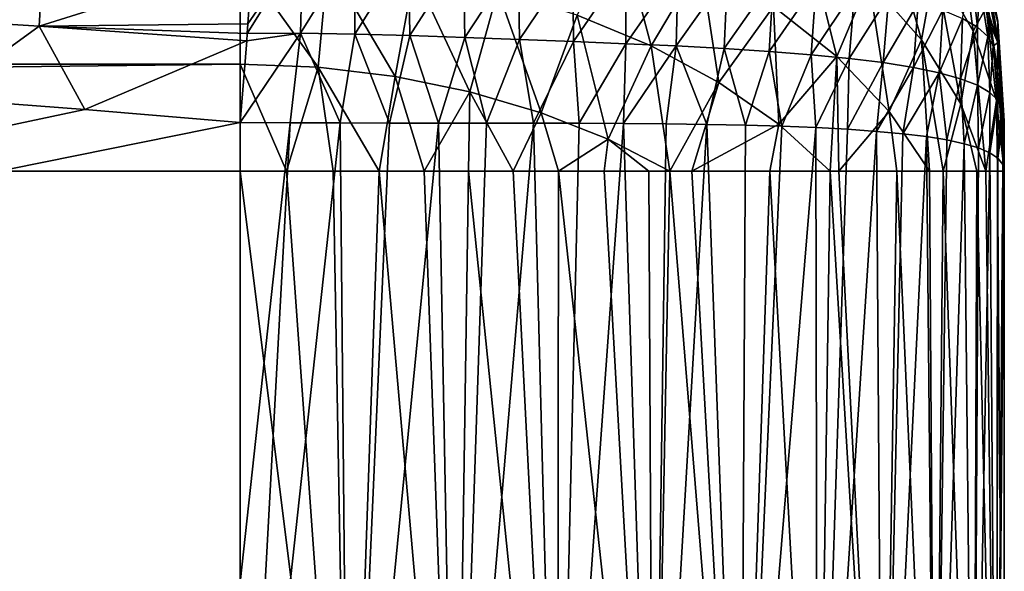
# Model space of a CAD drawing. Header units: metres. Extents: x -90 to 90, y -123 to 74.
# Tile 108 of 131: x 68.04 to 83.5, y -5.1 to 3.56. Entities that reach past the tile are written whole.
import ezdxf

# ---------------------------------------------------------------- set-up
doc = ezdxf.new("R2010")
doc.units = ezdxf.units.M
doc.layers.add('solid_11662012', color=7, linetype='CONTINUOUS')

msp = doc.modelspace()

# ---------------------------------------------------------------- linework, layer by layer
at = {"layer": 'solid_11662012'}
for points in [[(81.592293, 5.400526, 15.436623), (81.375198, 4.184343, 16.622175), (82.200935, 3.244826, 15.52442)], [(82.41317, 4.424079, 14.295718), (81.592293, 5.400526, 15.436623), (82.200935, 3.244826, 15.52442)], [(77.451637, 5.042865, 20.179392), (76.793777, 3.636334, 20.986382), (77.956993, 3.152745, 20.421345)], [(78.731529, 4.460193, 19.498585), (77.451637, 5.042865, 20.179392), (77.956993, 3.152745, 20.421345)], [(80.355637, 5.039603, 17.621483), (79.87838, 3.770264, 18.692453), (80.871101, 2.98577, 17.775831)], [(81.375198, 4.184343, 16.622175), (80.355637, 5.039603, 17.621483), (80.871101, 2.98577, 17.775831)], [(83.09111, 5.080885, 1.883264), (83.09111, 4.812958, 6.447001), (83.397339, 3.279785, 6.307417)], [(83.397339, 3.541911, 1.842489), (83.09111, 5.080885, 1.883264), (83.397339, 3.279785, 6.307417)], [(83.09111, 5.054994, -2.688258), (83.09111, 5.080885, 1.883264), (83.397339, 3.541911, 1.842489)], [(83.397339, 3.51658, -2.630055), (83.09111, 5.054994, -2.688258), (83.397339, 3.541911, 1.842489)], [(83.09111, 4.735392, -7.248669), (83.09111, 5.054994, -2.688258), (83.397339, 3.51658, -2.630055)], [(82.822884, 4.806251, 12.135476), (82.41317, 4.424079, 14.295718), (83.012077, 3.381633, 13.077699)], [(82.822884, 4.806251, 12.135476), (83.012077, 3.381633, 13.077699), (83.215088, 3.752648, 10.901374)], [(83.39225, 2.769708, 10.747754), (83.397339, 3.279785, 6.307417), (83.09111, 4.812958, 6.447001)], [(83.215088, 3.752648, 10.901374), (83.39225, 2.769708, 10.747754), (83.09111, 4.812958, 6.447001)], [(68.344963, 3.463356, -22.427225), (65.080696, 3.665881, -22.428926), (68.421249, 4.713299, -22.205538)], [(68.344963, 3.463356, -22.427225), (68.421249, 4.713299, -22.205538), (71.694153, 4.513287, -22.197544)], [(72.488602, 4.75018, -22.097145), (72.449776, 3.350208, -22.372469), (71.613564, 3.343857, -22.411152)], [(71.624947, 3.497856, -22.3904), (72.488602, 4.75018, -22.097145), (71.613564, 3.343857, -22.411152)], [(71.624947, 3.497856, -22.3904), (71.694153, 4.513287, -22.197544), (72.488602, 4.75018, -22.097145)], [(73.302292, 4.725724, -22.004528), (72.449776, 3.350208, -22.372469), (72.488602, 4.75018, -22.097145)], [(73.302292, 4.725724, -22.004528), (73.301994, 3.336849, -22.274693), (72.449776, 3.350208, -22.372469)], [(74.143349, 4.679204, -21.85253), (73.301994, 3.336849, -22.274693), (73.302292, 4.725724, -22.004528)], [(74.143349, 4.679204, -21.85253), (74.164787, 3.312792, -22.112789), (73.301994, 3.336849, -22.274693)], [(75.00132, 4.621402, -21.632788), (74.164787, 3.312792, -22.112789), (74.143349, 4.679204, -21.85253)], [(83.397339, 3.203898, -7.091727), (83.09111, 4.735392, -7.248669), (83.397339, 3.51658, -2.630055)], [(83.109947, 4.12416, -11.336843), (83.09111, 4.735392, -7.248669), (83.397339, 3.203898, -7.091727)], [(71.5, 4.525639, 22.025469), (-71.5, 4.525639, 22.025469), (-71.5, 2.864239, 22.381847)], [(71.5, 2.864239, 22.381847), (71.5, 4.525639, 22.025469), (-71.5, 2.864239, 22.381847)], [(68.344963, 3.463356, -22.427225), (71.694153, 4.513287, -22.197544), (71.624947, 3.497856, -22.3904)], [(72.727524, 2.815648, 22.325073), (71.5, 4.525639, 22.025469), (71.5, 2.864239, 22.381847)], [(72.877892, 4.468934, 21.959213), (71.5, 4.525639, 22.025469), (72.727524, 2.815648, 22.325073)], [(75.00132, 4.621402, -21.632788), (75.030052, 3.283492, -21.88341), (74.164787, 3.312792, -22.112789)], [(75.865028, 4.55957, -21.338856), (75.030052, 3.283492, -21.88341), (75.00132, 4.621402, -21.632788)], [(75.865028, 4.55957, -21.338856), (75.889381, 3.252332, -21.584257), (75.030052, 3.283492, -21.88341)], [(76.723366, 4.4958, -20.967995), (75.889381, 3.252332, -21.584257), (75.865028, 4.55957, -21.338856)], [(76.723366, 4.4958, -20.967995), (76.734444, 3.219995, -21.21488), (75.889381, 3.252332, -21.584257)], [(77.564911, 4.430425, -20.51969), (76.734444, 3.219995, -21.21488), (76.723366, 4.4958, -20.967995)], [(72.877892, 4.468934, 21.959213), (72.727524, 2.815648, 22.325073), (73.936928, 2.670595, 22.15559)], [(74.233795, 4.299722, 21.761501), (72.877892, 4.468934, 21.959213), (73.936928, 2.670595, 22.15559)], [(77.564911, 4.430425, -20.51969), (77.556923, 3.186149, -20.776123), (76.734444, 3.219995, -21.21488)], [(78.378319, 4.362488, -19.995552), (77.556923, 3.186149, -20.776123), (77.564911, 4.430425, -20.51969)], [(78.378319, 4.362488, -19.995552), (78.348656, 3.149805, -20.269987), (77.556923, 3.186149, -20.776123)], [(78.731529, 4.460193, 19.498585), (77.956993, 3.152745, 20.421345), (79.017159, 2.577655, 19.749395)], [(79.152878, 4.290581, -19.399397), (78.348656, 3.149805, -20.269987), (78.378319, 4.362488, -19.995552)], [(79.87838, 3.770264, 18.692453), (78.731529, 4.460193, 19.498585), (79.017159, 2.577655, 19.749395)], [(82.41317, 4.424079, 14.295718), (82.200935, 3.244826, 15.52442), (82.816635, 2.239492, 14.349762)], [(83.012077, 3.381633, 13.077699), (82.41317, 4.424079, 14.295718), (82.816635, 2.239492, 14.349762)], [(74.233795, 4.299722, 21.761501), (73.936928, 2.670595, 22.15559), (75.110329, 2.431221, 21.875898)], [(75.546074, 4.020704, 21.43549), (74.233795, 4.299722, 21.761501), (75.110329, 2.431221, 21.875898)], [(79.152878, 4.290581, -19.399397), (79.101952, 3.109704, -19.699791), (78.348656, 3.149805, -20.269987)], [(79.878723, 4.213152, -18.736692), (79.101952, 3.109704, -19.699791), (79.152878, 4.290581, -19.399397)], [(79.878723, 4.213152, -18.736692), (79.809662, 3.064545, -19.06982), (79.101952, 3.109704, -19.699791)], [(80.547279, 4.12901, -18.01449), (79.809662, 3.064545, -19.06982), (79.878723, 4.213152, -18.736692)], [(81.375198, 4.184343, 16.622175), (80.871101, 2.98577, 17.775831), (81.691422, 2.121142, 16.765579)], [(82.200935, 3.244826, 15.52442), (81.375198, 4.184343, 16.622175), (81.691422, 2.121142, 16.765579)], [(83.079163, 3.445882, -12.896903), (82.844109, 3.582517, -13.802723), (82.98642, 4.302096, -12.258456)], [(83.079163, 3.445882, -12.896903), (82.98642, 4.302096, -12.258456), (83.109947, 4.12416, -11.336843)], [(75.546074, 4.020704, 21.43549), (75.110329, 2.431221, 21.875898), (76.230415, 2.101061, 21.490131)], [(76.793777, 3.636334, 20.986382), (75.546074, 4.020704, 21.43549), (76.230415, 2.101061, 21.490131)], [(80.547279, 4.12901, -18.01449), (80.465431, 3.013202, -18.385347), (79.809662, 3.064545, -19.06982)], [(81.151489, 4.037146, -17.24082), (80.465431, 3.013202, -18.385347), (80.547279, 4.12901, -18.01449)], [(81.151489, 4.037146, -17.24082), (81.063835, 2.954721, -17.652279), (80.465431, 3.013202, -18.385347)], [(81.686058, 3.936939, -16.424318), (81.063835, 2.954721, -17.652279), (81.151489, 4.037146, -17.24082)], [(83.239922, 3.300267, -11.985216), (83.079163, 3.445882, -12.896903), (83.109947, 4.12416, -11.336843)], [(83.250061, 3.543349, -11.180717), (83.109947, 4.12416, -11.336843), (83.397339, 3.203898, -7.091727)], [(83.239922, 3.300267, -11.985216), (83.109947, 4.12416, -11.336843), (83.250061, 3.543349, -11.180717)], [(81.686058, 3.936939, -16.424318), (81.600449, 2.888327, -16.877008), (81.063835, 2.954721, -17.652279)], [(82.147438, 3.827974, -15.573643), (81.600449, 2.888327, -16.877008), (81.686058, 3.936939, -16.424318)], [(79.87838, 3.770264, 18.692453), (79.017159, 2.577655, 19.749395), (79.957352, 1.920243, 18.981258)], [(80.871101, 2.98577, 17.775831), (79.87838, 3.770264, 18.692453), (79.957352, 1.920243, 18.981258)], [(82.147438, 3.827974, -15.573643), (82.071976, 2.813451, -16.066053), (81.600449, 2.888327, -16.877008)], [(82.533646, 3.709854, -14.69724), (82.071976, 2.813451, -16.066053), (82.147438, 3.827974, -15.573643)], [(83.376823, 2.294392, 11.807339), (83.215088, 3.752648, 10.901374), (83.012077, 3.381633, 13.077699)], [(83.376823, 2.294392, 11.807339), (83.39225, 2.769708, 10.747754), (83.215088, 3.752648, 10.901374)], [(68.344963, 3.463356, -22.427225), (66.781494, 2.325999, -22.5), (65.080696, 3.665881, -22.428926)], [(76.793777, 3.636334, 20.986382), (76.230415, 2.101061, 21.490131), (77.280632, 1.684993, 21.003988)], [(77.956993, 3.152745, 20.421345), (76.793777, 3.636334, 20.986382), (77.280632, 1.684993, 21.003988)], [(82.533646, 3.709854, -14.69724), (82.476036, 2.729512, -15.225969), (82.071976, 2.813451, -16.066053)], [(82.844109, 3.582517, -13.802723), (82.476036, 2.729512, -15.225969), (82.533646, 3.709854, -14.69724)], [(82.844109, 3.582517, -13.802723), (82.811241, 2.636174, -14.363008), (82.476036, 2.729512, -15.225969)], [(83.079163, 3.445882, -12.896903), (82.811241, 2.636174, -14.363008), (82.844109, 3.582517, -13.802723)], [(68.344963, 3.463356, -22.427225), (69.062881, 2.150757, -22.5), (66.781494, 2.325999, -22.5)], [(68.344963, 3.463356, -22.427225), (71.624947, 3.497856, -22.3904), (71.613564, 3.343857, -22.411152)], [(68.344963, 3.463356, -22.427225), (71.604897, 3.228546, -22.425253), (69.062881, 2.150757, -22.5)], [(68.344963, 3.463356, -22.427225), (71.613564, 3.343857, -22.411152), (71.604897, 3.228546, -22.425253)], [(83.079163, 3.445882, -12.896903), (83.076874, 2.533043, -13.483061), (82.811241, 2.636174, -14.363008)], [(83.239922, 3.300267, -11.985216), (83.076874, 2.533043, -13.483061), (83.079163, 3.445882, -12.896903)], [(83.239922, 3.300267, -11.985216), (83.250061, 3.543349, -11.180717), (83.327347, 3.147402, -11.072237)], [(83.327347, 3.147402, -11.072237), (83.250061, 3.543349, -11.180717), (83.397339, 3.203898, -7.091727)], [(83.397339, 3.541911, 1.842489), (83.5, 1.719925, 6.165357), (83.5, 1.96729, 2.108864)], [(83.397339, 3.541911, 1.842489), (83.397339, 3.279785, 6.307417), (83.5, 1.719925, 6.165357)], [(83.397339, 3.541911, 1.842489), (83.5, 1.96729, 2.108864), (83.5, 1.976146, 1.800979)], [(83.397339, 3.51658, -2.630055), (83.397339, 3.541911, 1.842489), (83.5, 1.976146, 1.800979)], [(83.397339, 3.51658, -2.630055), (83.5, 1.976146, 1.800979), (83.5, 1.967335, -2.107378)], [(83.397339, 3.51658, -2.630055), (83.5, 1.967335, -2.107378), (83.5, 1.951378, -2.570948)], [(83.397339, 3.203898, -7.091727), (83.397339, 3.51658, -2.630055), (83.5, 1.951378, -2.570948)], [(72.449776, 3.350208, -22.372469), (72.287003, 1.94281, -22.474165), (71.5, 1.946575, -22.5)], [(71.604897, 3.228546, -22.425253), (72.449776, 3.350208, -22.372469), (71.5, 1.946575, -22.5)], [(71.604897, 3.228546, -22.425253), (71.613564, 3.343857, -22.411152), (72.449776, 3.350208, -22.372469)], [(72.449776, 3.350208, -22.372469), (73.071091, 1.940694, -22.396709), (72.287003, 1.94281, -22.474165)], [(72.449776, 3.350208, -22.372469), (73.301994, 3.336849, -22.274693), (73.071091, 1.940694, -22.396709)], [(73.301994, 3.336849, -22.274693), (73.84864, 1.939044, -22.267918), (73.071091, 1.940694, -22.396709)], [(73.301994, 3.336849, -22.274693), (74.164787, 3.312792, -22.112789), (73.84864, 1.939044, -22.267918)], [(74.164787, 3.312792, -22.112789), (74.616241, 1.939866, -22.088314), (73.84864, 1.939044, -22.267918)], [(74.164787, 3.312792, -22.112789), (75.030052, 3.283492, -21.88341), (74.616241, 1.939866, -22.088314)], [(75.030052, 3.283492, -21.88341), (75.370537, 1.940061, -21.858652), (74.616241, 1.939866, -22.088314)], [(75.030052, 3.283492, -21.88341), (75.889381, 3.252332, -21.584257), (75.370537, 1.940061, -21.858652)], [(75.889381, 3.252332, -21.584257), (76.108147, 1.939343, -21.579937), (75.370537, 1.940061, -21.858652)], [(75.889381, 3.252332, -21.584257), (76.734444, 3.219995, -21.21488), (76.108147, 1.939343, -21.579937)], [(83.012077, 3.381633, 13.077699), (82.816635, 2.239492, 14.349762), (83.210487, 1.184448, 13.120031)], [(83.376823, 2.294392, 11.807339), (83.012077, 3.381633, 13.077699), (83.210487, 1.184448, 13.120031)], [(83.239922, 3.300267, -11.985216), (83.272888, 2.419948, -12.591329), (83.076874, 2.533043, -13.483061)], [(83.239922, 3.300267, -11.985216), (83.327347, 3.147402, -11.072237), (83.272888, 2.419948, -12.591329)], [(83.39225, 2.769708, 10.747754), (83.5, 1.184448, 10.5), (83.397339, 3.279785, 6.307417)], [(83.397339, 3.279785, 6.307417), (83.5, 1.184448, 10.5), (83.5, 1.705951, 6.316957)], [(83.397339, 3.279785, 6.307417), (83.5, 1.705951, 6.316957), (83.5, 1.719925, 6.165357)], [(71.604897, 3.228546, -22.425253), (71.5, 1.946575, -22.5), (69.062881, 2.150757, -22.5)], [(76.734444, 3.219995, -21.21488), (76.82576, 1.937287, -21.253429), (76.108147, 1.939343, -21.579937)], [(76.734444, 3.219995, -21.21488), (77.556923, 3.186149, -20.776123), (76.82576, 1.937287, -21.253429)], [(77.556923, 3.186149, -20.776123), (77.52021, 1.933716, -20.880611), (76.82576, 1.937287, -21.253429)], [(77.956993, 3.152745, 20.421345), (77.280632, 1.684993, 21.003988), (78.247871, 1.184448, 20.423016)], [(77.556923, 3.186149, -20.776123), (78.348656, 3.149805, -20.269987), (77.52021, 1.933716, -20.880611)], [(78.348656, 3.149805, -20.269987), (78.188438, 1.92756, -20.463175), (77.52021, 1.933716, -20.880611)], [(79.017159, 2.577655, 19.749395), (77.956993, 3.152745, 20.421345), (78.247871, 1.184448, 20.423016)], [(78.348656, 3.149805, -20.269987), (78.827538, 1.918454, -20.003012), (78.188438, 1.92756, -20.463175)], [(78.348656, 3.149805, -20.269987), (79.101952, 3.109704, -19.699791), (78.827538, 1.918454, -20.003012)], [(79.101952, 3.109704, -19.699791), (79.434753, 1.905846, -19.502205), (78.827538, 1.918454, -20.003012)], [(79.101952, 3.109704, -19.699791), (79.809662, 3.064545, -19.06982), (79.434753, 1.905846, -19.502205)], [(82.200935, 3.244826, 15.52442), (81.691422, 2.121142, 16.765579), (82.32547, 1.184448, 15.677752)], [(82.200935, 3.244826, 15.52442), (82.32547, 1.184448, 15.677752), (82.541718, 1.184448, 15.198981)], [(82.816635, 2.239492, 14.349762), (82.200935, 3.244826, 15.52442), (82.541718, 1.184448, 15.198981)], [(83.272888, 2.419948, -12.591329), (83.327347, 3.147402, -11.072237), (83.399445, 2.297203, -11.693035)], [(83.389091, 2.759091, -10.96405), (83.327347, 3.147402, -11.072237), (83.397339, 3.203898, -7.091727)], [(83.399445, 2.297203, -11.693035), (83.327347, 3.147402, -11.072237), (83.389091, 2.759091, -10.96405)], [(83.457024, 2.165413, -10.793833), (83.389091, 2.759091, -10.96405), (83.397339, 3.203898, -7.091727)], [(83.397339, 3.203898, -7.091727), (83.5, 1.951378, -2.570948), (83.5, 1.706183, -6.314439)], [(83.397339, 3.203898, -7.091727), (83.5, 1.706183, -6.314439), (83.5, 1.645753, -6.931815)], [(83.457024, 2.165413, -10.793833), (83.397339, 3.203898, -7.091727), (83.5, 1.645753, -6.931815)], [(79.809662, 3.064545, -19.06982), (80.007515, 1.889134, -18.962992), (79.434753, 1.905846, -19.502205)], [(79.809662, 3.064545, -19.06982), (80.465431, 3.013202, -18.385347), (80.007515, 1.889134, -18.962992)], [(80.871101, 2.98577, 17.775831), (79.957352, 1.920243, 18.981258), (80.763756, 1.184448, 18.127768)], [(80.465431, 3.013202, -18.385347), (80.543427, 1.867794, -18.387743), (80.007515, 1.889134, -18.962992)], [(80.465431, 3.013202, -18.385347), (81.063835, 2.954721, -17.652279), (80.543427, 1.867794, -18.387743)], [(81.063835, 2.954721, -17.652279), (81.040237, 1.841354, -17.778999), (80.543427, 1.867794, -18.387743)], [(80.871101, 2.98577, 17.775831), (80.763756, 1.184448, 18.127768), (80.900856, 1.184448, 17.958145)], [(81.691422, 2.121142, 16.765579), (80.871101, 2.98577, 17.775831), (80.900856, 1.184448, 17.958145)], [(81.063835, 2.954721, -17.652279), (81.600449, 2.888327, -16.877008), (81.040237, 1.841354, -17.778999)], [(71.5, 2.864239, 22.381847), (-71.5, 1.184448, 22.5), (71.5, 1.184448, 22.5)], [(71.5, 2.864239, 22.381847), (-71.5, 2.864239, 22.381847), (-71.5, 1.184448, 22.5)], [(71.5, 2.864239, 22.381847), (71.5, 1.184448, 22.5), (72.230095, 1.184448, 22.47777)], [(72.727524, 2.815648, 22.325073), (71.5, 2.864239, 22.381847), (72.230095, 1.184448, 22.47777)], [(72.727524, 2.815648, 22.325073), (72.230095, 1.184448, 22.47777), (72.962646, 1.184448, 22.410528)], [(72.727524, 2.815648, 22.325073), (72.962646, 1.184448, 22.410528), (73.68618, 1.184448, 22.299179)], [(73.936928, 2.670595, 22.15559), (72.727524, 2.815648, 22.325073), (73.68618, 1.184448, 22.299179)], [(81.600449, 2.888327, -16.877008), (81.495827, 1.80923, -17.139542), (81.040237, 1.841354, -17.778999)], [(81.600449, 2.888327, -16.877008), (82.071976, 2.813451, -16.066053), (81.495827, 1.80923, -17.139542)], [(82.071976, 2.813451, -16.066053), (81.90831, 1.771045, -16.472193), (81.495827, 1.80923, -17.139542)], [(82.071976, 2.813451, -16.066053), (82.476036, 2.729512, -15.225969), (81.90831, 1.771045, -16.472193)], [(73.936928, 2.670595, 22.15559), (73.68618, 1.184448, 22.299179), (74.392464, 1.184448, 22.146185)], [(75.110329, 2.431221, 21.875898), (73.936928, 2.670595, 22.15559), (74.392464, 1.184448, 22.146185)], [(82.476036, 2.729512, -15.225969), (82.276146, 1.726314, -15.779644), (81.90831, 1.771045, -16.472193)], [(82.476036, 2.729512, -15.225969), (82.597809, 1.674295, -15.064942), (82.276146, 1.726314, -15.779644)], [(82.476036, 2.729512, -15.225969), (82.811241, 2.636174, -14.363008), (82.597809, 1.674295, -15.064942)], [(82.811241, 2.636174, -14.363008), (82.871872, 1.614893, -14.331508), (82.597809, 1.674295, -15.064942)], [(82.811241, 2.636174, -14.363008), (83.076874, 2.533043, -13.483061), (82.871872, 1.614893, -14.331508)], [(83.376823, 2.294392, 11.807339), (83.499992, 1.184448, 10.510468), (83.39225, 2.769708, 10.747754)], [(83.399445, 2.297203, -11.693035), (83.389091, 2.759091, -10.96405), (83.457024, 2.165413, -10.793833)], [(83.39225, 2.769708, 10.747754), (83.499992, 1.184448, 10.510468), (83.5, 1.184448, 10.5)], [(79.017159, 2.577655, 19.749395), (78.247871, 1.184448, 20.423016), (78.59201, 1.184448, 20.180048)], [(79.957352, 1.920243, 18.981258), (79.017159, 2.577655, 19.749395), (78.59201, 1.184448, 20.180048)], [(83.076874, 2.533043, -13.483061), (83.097267, 1.547634, -13.582767), (82.871872, 1.614893, -14.331508)], [(83.076874, 2.533043, -13.483061), (83.272888, 2.419948, -12.591329), (83.097267, 1.547634, -13.582767)], [(66.781494, 2.325999, -22.5), (69.062881, 2.150757, -22.5), (0, -12.5, -22.5)], [(75.110329, 2.431221, 21.875898), (74.392464, 1.184448, 22.146185), (75.08812, 1.184448, 21.951)], [(75.110329, 2.431221, 21.875898), (75.08812, 1.184448, 21.951), (75.786842, 1.184448, 21.708166)], [(76.230415, 2.101061, 21.490131), (75.110329, 2.431221, 21.875898), (75.786842, 1.184448, 21.708166)], [(83.272888, 2.419948, -12.591329), (83.27317, 1.471514, -12.822165), (83.097267, 1.547634, -13.582767)], [(83.272888, 2.419948, -12.591329), (83.399445, 2.297203, -11.693035), (83.27317, 1.471514, -12.822165)], [(82.816635, 2.239492, 14.349762), (82.541718, 1.184448, 15.198981), (83.070854, 1.184448, 13.68045)], [(82.816635, 2.239492, 14.349762), (83.070854, 1.184448, 13.68045), (83.210487, 1.184448, 13.120031)], [(83.376823, 2.294392, 11.807339), (83.210487, 1.184448, 13.120031), (83.39225, 1.184448, 12.104506)], [(83.399445, 2.297203, -11.693035), (83.399094, 1.38588, -12.052942), (83.27317, 1.471514, -12.822165)], [(83.376823, 2.294392, 11.807339), (83.39225, 1.184448, 12.104506), (83.499992, 1.184448, 10.510468)], [(83.399445, 2.297203, -11.693035), (83.457024, 2.165413, -10.793833), (83.399094, 1.38588, -12.052942)], [(83.472351, 1.971352, -10.73684), (83.399094, 1.38588, -12.052942), (83.457024, 2.165413, -10.793833)], [(83.472351, 1.971352, -10.73684), (83.457024, 2.165413, -10.793833), (83.5, 1.645753, -6.931815)], [(69.062881, 2.150757, -22.5), (71.5, 1.946575, -22.5), (0, -12.5, -22.5)], [(76.230415, 2.101061, 21.490131), (75.786842, 1.184448, 21.708166), (76.498817, 1.184448, 21.409254)], [(77.280632, 1.684993, 21.003988), (76.230415, 2.101061, 21.490131), (76.498817, 1.184448, 21.409254)], [(81.691422, 2.121142, 16.765579), (80.900856, 1.184448, 17.958145), (81.814377, 1.184448, 16.632999)], [(81.691422, 2.121142, 16.765579), (81.814377, 1.184448, 16.632999), (82.32547, 1.184448, 15.677752)], [(71.5, 1.946575, -22.5), (71.5, -5.276713, -22.5), (0, -12.5, -22.5)], [(72.287003, 1.94281, -22.474165), (71.5, -5.276713, -22.5), (71.5, 1.946575, -22.5)], [(72.287003, 1.94281, -22.474165), (71.5, -12.5, -22.5), (71.5, -5.276713, -22.5)], [(72.287003, 1.94281, -22.474165), (73.071091, 1.940694, -22.396709), (71.5, -12.5, -22.5)], [(73.207779, -12.5, -22.377857), (71.5, -12.5, -22.5), (73.071091, 1.940694, -22.396709)], [(73.207779, -12.5, -22.377857), (73.071091, 1.940694, -22.396709), (73.84864, 1.939044, -22.267918)], [(73.207779, -12.5, -22.377857), (73.84864, 1.939044, -22.267918), (74.616241, 1.939866, -22.088314)], [(74.880791, -12.5, -22.013916), (73.207779, -12.5, -22.377857), (74.616241, 1.939866, -22.088314)], [(74.880791, -12.5, -22.013916), (74.616241, 1.939866, -22.088314), (75.370537, 1.940061, -21.858652)], [(74.880791, -12.5, -22.013916), (75.370537, 1.940061, -21.858652), (76.108147, 1.939343, -21.579937)], [(76.484978, -12.5, -21.415585), (74.880791, -12.5, -22.013916), (76.108147, 1.939343, -21.579937)], [(76.484978, -12.5, -21.415585), (76.108147, 1.939343, -21.579937), (76.82576, 1.937287, -21.253429)], [(76.484978, -12.5, -21.415585), (76.82576, 1.937287, -21.253429), (77.52021, 1.933716, -20.880611)], [(77.987686, -12.5, -20.595043), (76.484978, -12.5, -21.415585), (77.52021, 1.933716, -20.880611)], [(77.987686, -12.5, -20.595043), (77.52021, 1.933716, -20.880611), (78.188438, 1.92756, -20.463175)], [(77.987686, -12.5, -20.595043), (78.188438, 1.92756, -20.463175), (78.827538, 1.918454, -20.003012)], [(79.35833, -12.5, -19.568995), (77.987686, -12.5, -20.595043), (78.827538, 1.918454, -20.003012)], [(79.957352, 1.920243, 18.981258), (78.59201, 1.184448, 20.180048), (79.820518, 1.184448, 19.146906)], [(79.35833, -12.5, -19.568995), (78.827538, 1.918454, -20.003012), (79.434753, 1.905846, -19.502205)], [(79.35833, -12.5, -19.568995), (79.434753, 1.905846, -19.502205), (80.007515, 1.889134, -18.962992)], [(79.35833, -12.5, -19.568995), (80.007515, 1.889134, -18.962992), (80.543427, 1.867794, -18.387743)], [(80.568993, -12.5, -18.358328), (79.35833, -12.5, -19.568995), (80.543427, 1.867794, -18.387743)], [(79.957352, 1.920243, 18.981258), (79.820518, 1.184448, 19.146906), (80.763756, 1.184448, 18.127768)], [(80.568993, -12.5, -18.358328), (80.543427, 1.867794, -18.387743), (81.040237, 1.841354, -17.778999)], [(83.472351, 1.971352, -10.73684), (83.474762, 1.29044, -11.277843), (83.399094, 1.38588, -12.052942)], [(83.472351, 1.971352, -10.73684), (83.5, 1.645753, -6.931815), (83.5, 1.184768, -10.5)], [(83.472351, 1.971352, -10.73684), (83.5, 1.184768, -10.5), (83.474762, 1.29044, -11.277843)], [(83.5, -12.5, -10.5), (83.5, 1.976146, 1.800979), (83.5, 1.96729, 2.108864)], [(83.5, -12.5, -10.5), (83.5, 1.967335, -2.107378), (83.5, 1.976146, 1.800979)], [(83.5, -12.5, -10.5), (83.5, 1.951378, -2.570948), (83.5, 1.967335, -2.107378)], [(83.5, -12.5, -10.5), (83.5, 1.96729, 2.108864), (83.5, 1.719925, 6.165357)], [(83.5, -12.5, -10.5), (83.5, 1.706183, -6.314439), (83.5, 1.951378, -2.570948)], [(80.568993, -12.5, -18.358328), (81.040237, 1.841354, -17.778999), (81.495827, 1.80923, -17.139542)], [(81.595039, -12.5, -16.98769), (80.568993, -12.5, -18.358328), (81.495827, 1.80923, -17.139542)], [(81.595039, -12.5, -16.98769), (81.495827, 1.80923, -17.139542), (81.90831, 1.771045, -16.472193)], [(81.595039, -12.5, -16.98769), (81.90831, 1.771045, -16.472193), (82.276146, 1.726314, -15.779644)], [(82.415581, -12.5, -15.484981), (81.595039, -12.5, -16.98769), (82.276146, 1.726314, -15.779644)], [(82.415581, -12.5, -15.484981), (82.276146, 1.726314, -15.779644), (82.597809, 1.674295, -15.064942)], [(83.5, -12.5, -10.5), (83.5, 1.719925, 6.165357), (83.5, 1.705951, 6.316957)], [(83.5, -12.5, -10.5), (83.5, 1.645753, -6.931815), (83.5, 1.706183, -6.314439)], [(83.5, -12.5, -10.5), (83.5, 1.705951, 6.316957), (83.5, 1.184448, 10.5)], [(77.280632, 1.684993, 21.003988), (76.498817, 1.184448, 21.409254), (77.217033, 1.184448, 21.050617)], [(77.280632, 1.684993, 21.003988), (77.217033, 1.184448, 21.050617), (77.920799, 1.184448, 20.637718)], [(77.280632, 1.684993, 21.003988), (77.920799, 1.184448, 20.637718), (78.247871, 1.184448, 20.423016)], [(82.415581, -12.5, -15.484981), (82.597809, 1.674295, -15.064942), (82.871872, 1.614893, -14.331508)], [(83.013916, -12.5, -13.880791), (82.415581, -12.5, -15.484981), (82.871872, 1.614893, -14.331508)], [(83.013916, -12.5, -13.880791), (82.871872, 1.614893, -14.331508), (83.097267, 1.547634, -13.582767)], [(83.013916, -12.5, -13.880791), (83.097267, 1.547634, -13.582767), (83.27317, 1.471514, -12.822165)], [(83.5, -5.657673, -10.5), (83.5, 1.184768, -10.5), (83.5, 1.645753, -6.931815)], [(83.5, -12.5, -10.5), (83.5, -5.657673, -10.5), (83.5, 1.645753, -6.931815)], [(83.377861, -12.5, -12.207778), (83.013916, -12.5, -13.880791), (83.27317, 1.471514, -12.822165)], [(83.377861, -12.5, -12.207778), (83.27317, 1.471514, -12.822165), (83.399094, 1.38588, -12.052942)], [(83.377861, -12.5, -12.207778), (83.399094, 1.38588, -12.052942), (83.474762, 1.29044, -11.277843)], [(83.377861, -12.5, -12.207778), (83.474762, 1.29044, -11.277843), (83.5, 1.184768, -10.5)], [(71.5, -12.5, 22.5), (71.5, 1.184448, 22.5), (-71.5, 1.184448, 22.5)], [(35.749958, -12.5, 22.5), (71.5, -12.5, 22.5), (-71.5, 1.184448, 22.5)], [(73.207779, -12.5, 22.377857), (71.5, 1.184448, 22.5), (71.5, -12.5, 22.5)], [(73.207779, -12.5, 22.377857), (72.230095, 1.184448, 22.47777), (71.5, 1.184448, 22.5)], [(73.207779, -12.5, 22.377857), (72.962646, 1.184448, 22.410528), (72.230095, 1.184448, 22.47777)], [(73.207779, -12.5, 22.377857), (73.68618, 1.184448, 22.299179), (72.962646, 1.184448, 22.410528)], [(73.207779, -12.5, 22.377857), (74.880791, -12.5, 22.013916), (73.68618, 1.184448, 22.299179)], [(74.880791, -12.5, 22.013916), (74.392464, 1.184448, 22.146185), (73.68618, 1.184448, 22.299179)], [(74.880791, -12.5, 22.013916), (75.08812, 1.184448, 21.951), (74.392464, 1.184448, 22.146185)], [(74.880791, -12.5, 22.013916), (76.484978, -12.5, 21.415585), (75.08812, 1.184448, 21.951)], [(76.484978, -12.5, 21.415585), (75.786842, 1.184448, 21.708166), (75.08812, 1.184448, 21.951)], [(76.484978, -12.5, 21.415585), (76.498817, 1.184448, 21.409254), (75.786842, 1.184448, 21.708166)], [(76.484978, -12.5, 21.415585), (77.987686, -12.5, 20.595043), (76.498817, 1.184448, 21.409254)], [(77.987686, -12.5, 20.595043), (77.217033, 1.184448, 21.050617), (76.498817, 1.184448, 21.409254)], [(77.987686, -12.5, 20.595043), (77.920799, 1.184448, 20.637718), (77.217033, 1.184448, 21.050617)], [(77.987686, -12.5, 20.595043), (78.247871, 1.184448, 20.423016), (77.920799, 1.184448, 20.637718)], [(77.987686, -12.5, 20.595043), (79.35833, -12.5, 19.568995), (78.247871, 1.184448, 20.423016)], [(79.35833, -12.5, 19.568995), (78.59201, 1.184448, 20.180048), (78.247871, 1.184448, 20.423016)], [(79.35833, -12.5, 19.568995), (79.820518, 1.184448, 19.146906), (78.59201, 1.184448, 20.180048)], [(79.35833, -12.5, 19.568995), (80.568993, -12.5, 18.358328), (79.820518, 1.184448, 19.146906)], [(80.568993, -12.5, 18.358328), (80.763756, 1.184448, 18.127768), (79.820518, 1.184448, 19.146906)], [(80.568993, -12.5, 18.358328), (81.595039, -12.5, 16.98769), (80.763756, 1.184448, 18.127768)], [(81.595039, -12.5, 16.98769), (80.900856, 1.184448, 17.958145), (80.763756, 1.184448, 18.127768)], [(81.595039, -12.5, 16.98769), (81.814377, 1.184448, 16.632999), (80.900856, 1.184448, 17.958145)], [(81.595039, -12.5, 16.98769), (82.415581, -12.5, 15.484981), (81.814377, 1.184448, 16.632999)], [(82.415581, -12.5, 15.484981), (82.32547, 1.184448, 15.677752), (81.814377, 1.184448, 16.632999)], [(82.415581, -12.5, 15.484981), (82.541718, 1.184448, 15.198981), (82.32547, 1.184448, 15.677752)], [(82.415581, -12.5, 15.484981), (83.013916, -12.5, 13.880791), (82.541718, 1.184448, 15.198981)], [(83.013916, -12.5, 13.880791), (83.070854, 1.184448, 13.68045), (82.541718, 1.184448, 15.198981)], [(83.013916, -12.5, 13.880791), (83.377861, -12.5, 12.207778), (83.070854, 1.184448, 13.68045)], [(83.377861, -12.5, 12.207778), (83.210487, 1.184448, 13.120031), (83.070854, 1.184448, 13.68045)], [(83.377861, -12.5, 12.207778), (83.39225, 1.184448, 12.104506), (83.210487, 1.184448, 13.120031)], [(83.377861, -12.5, -12.207778), (83.5, 1.184768, -10.5), (83.5, -5.657673, -10.5)], [(83.377861, -12.5, 12.207778), (83.5, -12.5, 10.5), (83.39225, 1.184448, 12.104506)], [(83.499992, 1.184448, 10.510468), (83.39225, 1.184448, 12.104506), (83.5, -12.5, 10.5)], [(83.499992, 1.184448, 10.510468), (83.5, -12.5, 10.5), (83.5, 1.184448, 10.5)], [(83.5, -12.5, -10.5), (83.5, 1.184448, 10.5), (83.5, -12.5, 10.5)]]:
    msp.add_3dface(points, dxfattribs=at)

doc.saveas('drawing.dxf')
